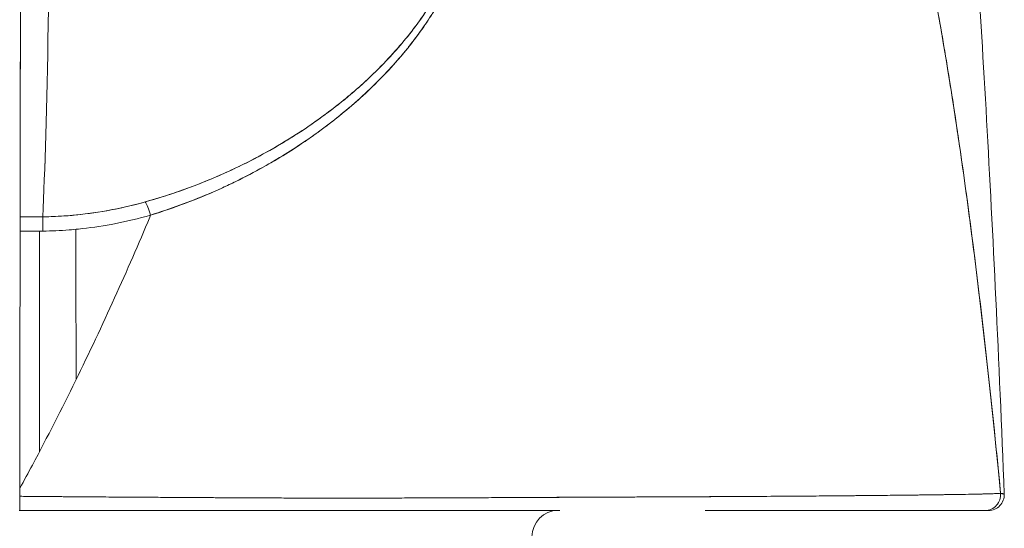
# Model space of a CAD drawing. Header units: inches. Extents: x 14 to 423, y 12 to 263.
# Tile 77 of 124: x 310.862 to 311.602, y 78.211 to 78.592. Entities that reach past the tile are written whole.
import ezdxf

# ---------------------------------------------------------------- set-up
doc = ezdxf.new("R2010")
doc.units = ezdxf.units.IN
doc.header["$LTSCALE"] = 26
doc.header["$MEASUREMENT"] = 0
doc.layers.add('Visible (ANSI)', color=7, linetype='Continuous', lineweight=5)

msp = doc.modelspace()

# ---------------------------------------------------------------- linework, layer by layer
at = {"layer": 'Visible (ANSI)'}
for p, q in [((311.12278, 78.54693), (311.12278, 78.54694)), ((311.09437, 78.51388), (311.09437, 78.51392)), ((311.09437, 78.51392), (311.09437, 78.51388)), ((310.86251, 78.44433), (310.87954, 78.44433)), ((310.87706, 78.26803), (310.87706, 78.43369)), ((311.094, 78.23327), (311.094, 78.23327)), ((311.094, 78.23327), (311.094, 78.23327)), ((311.09437, 78.23327), (311.09437, 78.23327)), ((311.09437, 78.23327), (311.09437, 78.23327)), ((311.12278, 78.23329), (311.12278, 78.23329)), ((311.21643, 78.2336), (311.21643, 78.23361)), ((311.23259, 78.23369), (311.23259, 78.23368)), ((311.45585, 78.23481), (311.45585, 78.23481)), ((310.86177, 78.224), (310.86241, 78.224)), ((310.86241, 78.224), (310.86177, 78.224))]:
    msp.add_line(p, q, dxfattribs=at)
for centre, radius, start, end in [((311.58985, 78.23581), 0.01181, 270, 2.27583), ((311.58985, 78.23581), 0.01181, 270, 2.27583), ((311.26663, 78.20431), 0.01969, 90, 180)]:
    msp.add_arc(centre, radius, start, end, dxfattribs=at)
for centre, major_axis, ratio, start_param, end_param in [((310.86222, 78.94913), (0, 0.55118), 0.001274, 3.554795, 4.444304), ((310.87483, 78.94913), (0, -0.55118), 0.021273, 0.413203, 1.302303), ((310.87483, 78.94913), (0, 0.55118), 0.021273, 3.555085, 4.443895), ((311.09426, 78.51927), (0, -0.06102), 0.001274, 1.4818, 1.482426), ((310.96059, 78.43763), (-0.00536, 0.01935), 0.114515, 5.109188, 5.871248), ((310.96059, 78.43763), (0.00536, -0.01935), 0.114515, 1.967597, 2.729657), ((310.86252, 78.42592), (0, -0.02008), 0.001275, 3.554684, 4.318925), ((310.86319, 79.88444), (-1.53263, -0.00539), 0.939643, 1.567049, 1.578163), ((310.87971, 78.42601), (0.00022, -0.02008), 0.00316, 1.964382, 2.728188), ((310.87971, 78.42601), (-0.00022, 0.02008), 0.00316, 5.105994, 5.86979), ((310.86245, 78.22535), (0.00002, 0.12731), 0.000143, 1.45, 1.497983), ((311.58713, 78.23581), (0.00111, -0.01176), 0.999978, 6.189191, 7.853982), ((311.58713, 78.23581), (0, -0.01181), 0.999978, 0, 1.664791)]:
    msp.add_ellipse(centre, major_axis=major_axis, ratio=ratio, start_param=start_param, end_param=end_param, dxfattribs=at)
for points, knots in [([(311.53291, 79.08959), (311.5334, 79.08683), (311.53389, 79.08404), (311.53438, 79.08123), (311.53797, 79.06041), (311.54147, 79.03801), (311.54487, 79.01394), (311.54827, 78.98986), (311.55157, 78.96411), (311.55477, 78.9366), (311.55797, 78.90908), (311.56107, 78.8798), (311.56407, 78.84868), (311.56707, 78.81755), (311.56997, 78.78458), (311.57277, 78.74969), (311.57557, 78.7148), (311.57827, 78.678), (311.58088, 78.63923), (311.58348, 78.60045), (311.58599, 78.55971), (311.58839, 78.51696), (311.5908, 78.47421), (311.59311, 78.42945), (311.59531, 78.38267), (311.59752, 78.33589), (311.59963, 78.28709), (311.60165, 78.23628)], [0, 0, 0, 0, 0.016632, 0.016632, 0.016632, 0.139553, 0.139553, 0.139553, 0.262474, 0.262474, 0.262474, 0.385395, 0.385395, 0.385395, 0.508316, 0.508316, 0.508316, 0.631237, 0.631237, 0.631237, 0.754158, 0.754158, 0.754158, 0.877079, 0.877079, 0.877079, 1, 1, 1, 1]), ([(311.42926, 78.93886), (311.4385, 78.93001), (311.44746, 78.91897), (311.45616, 78.90557), (311.46485, 78.89216), (311.47328, 78.87639), (311.48143, 78.85808), (311.48959, 78.83978), (311.49747, 78.81895), (311.50507, 78.79545), (311.51268, 78.77196), (311.52002, 78.7458), (311.52709, 78.71688), (311.53415, 78.68797), (311.54095, 78.6563), (311.54747, 78.62182), (311.55399, 78.58735), (311.56025, 78.55007), (311.56623, 78.51001), (311.57221, 78.46994), (311.57793, 78.42709), (311.58337, 78.38153), (311.58881, 78.33598), (311.59399, 78.28772), (311.59889, 78.23692)], [0, 0, 0, 0, 0.124948, 0.124948, 0.124948, 0.249955, 0.249955, 0.249955, 0.374963, 0.374963, 0.374963, 0.49997, 0.49997, 0.49997, 0.624978, 0.624978, 0.624978, 0.749985, 0.749985, 0.749985, 0.874993, 0.874993, 0.874993, 1, 1, 1, 1]), ([(311.59889, 78.23692), (311.59748, 78.25158), (311.59604, 78.26602), (311.59458, 78.28025), (311.59198, 78.30561), (311.5893, 78.33028), (311.58656, 78.35424), (311.58382, 78.3782), (311.581, 78.40146), (311.57812, 78.424), (311.57523, 78.44653), (311.57227, 78.46835), (311.56925, 78.48943), (311.56622, 78.5105), (311.56312, 78.53085), (311.55995, 78.55046), (311.55677, 78.57007), (311.55353, 78.58893), (311.55022, 78.60706), (311.5469, 78.62519), (311.54352, 78.64258), (311.54006, 78.65923), (311.5366, 78.67588), (311.53307, 78.69179), (311.52947, 78.70698), (311.52587, 78.72216), (311.5222, 78.73662), (311.51845, 78.75035), (311.51471, 78.76409), (311.51089, 78.7771), (311.50701, 78.78941), (311.50312, 78.80172), (311.49916, 78.81333), (311.49513, 78.82424), (311.4911, 78.83516), (311.48699, 78.84539), (311.48282, 78.85494), (311.47864, 78.8645), (311.47439, 78.87339), (311.47008, 78.88162), (311.46576, 78.88986), (311.46137, 78.89745), (311.4569, 78.90441), (311.45244, 78.91137), (311.4479, 78.91771), (311.4433, 78.92344), (311.43869, 78.92918), (311.43401, 78.93431), (311.42926, 78.93886)], [0, 0, 0, 0, 0.036069, 0.036069, 0.036069, 0.100331, 0.100331, 0.100331, 0.164593, 0.164593, 0.164593, 0.228855, 0.228855, 0.228855, 0.293118, 0.293118, 0.293118, 0.35738, 0.35738, 0.35738, 0.421642, 0.421642, 0.421642, 0.485904, 0.485904, 0.485904, 0.550166, 0.550166, 0.550166, 0.614429, 0.614429, 0.614429, 0.678691, 0.678691, 0.678691, 0.742953, 0.742953, 0.742953, 0.807215, 0.807215, 0.807215, 0.871477, 0.871477, 0.871477, 0.93574, 0.93574, 0.93574, 1, 1, 1, 1]), ([(310.8629, 78.80313), (310.86289, 78.77154), (310.86288, 78.74118), (310.86286, 78.71176), (310.86284, 78.68234), (310.86282, 78.65387), (310.86279, 78.62721), (310.86277, 78.60054), (310.86274, 78.57569), (310.86271, 78.55288), (310.86268, 78.53008), (310.86265, 78.50932), (310.86261, 78.49117), (310.86258, 78.47301), (310.86254, 78.45745), (310.86251, 78.44431)], [0, 0, 0, 0, 0.2, 0.2, 0.2, 0.4, 0.4, 0.4, 0.6, 0.6, 0.6, 0.8, 0.8, 0.8, 1, 1, 1, 1]), ([(311.18707, 78.67983), (311.18903, 78.67483), (311.19024, 78.66936), (311.19054, 78.6635), (311.1908, 78.65852), (311.19039, 78.65325), (311.18938, 78.64783), (311.18892, 78.64536), (311.18833, 78.64286), (311.18762, 78.64032), (311.18519, 78.63171), (311.18134, 78.62282), (311.17664, 78.61405), (311.17612, 78.61308), (311.17558, 78.6121), (311.17504, 78.61113), (311.17043, 78.60289), (311.16503, 78.59478), (311.15911, 78.58689), (311.15201, 78.57743), (311.14415, 78.5683), (311.1357, 78.55956), (311.1302, 78.55387), (311.12444, 78.54835), (311.11846, 78.543), (311.11422, 78.5392), (311.10988, 78.53551), (311.10546, 78.5319), (311.09485, 78.52327), (311.08373, 78.51519), (311.0722, 78.50769), (311.06267, 78.50149), (311.05286, 78.49568), (311.04281, 78.49028), (311.04188, 78.48978), (311.04096, 78.48929), (311.04003, 78.4888), (311.0302, 78.48362), (311.02014, 78.47882), (311.0099, 78.47443), (311.00072, 78.47049), (310.9914, 78.46687), (310.98197, 78.46358), (310.97359, 78.46066), (310.96511, 78.458), (310.95657, 78.45561)], [0, 0, 0, 0, 0.067597, 0.067597, 0.067597, 0.125, 0.125, 0.125, 0.151167, 0.151167, 0.151167, 0.240091, 0.240091, 0.240091, 0.25, 0.25, 0.25, 0.333853, 0.333853, 0.333853, 0.434449, 0.434449, 0.434449, 0.5, 0.5, 0.5, 0.546484, 0.546484, 0.546484, 0.657929, 0.657929, 0.657929, 0.75, 0.75, 0.75, 0.758447, 0.758447, 0.758447, 0.848119, 0.848119, 0.848119, 0.928517, 0.928517, 0.928517, 1, 1, 1, 1]), ([(311.18707, 78.67983), (311.1895, 78.67424), (311.19064, 78.66785), (311.19062, 78.66073), (311.19059, 78.65361), (311.18939, 78.64576), (311.18671, 78.63724), (311.18403, 78.62872), (311.17987, 78.61954), (311.17437, 78.60996), (311.16887, 78.60038), (311.16202, 78.59042), (311.15391, 78.58031), (311.1458, 78.57019), (311.13644, 78.55994), (311.12573, 78.54973), (311.11502, 78.53951), (311.10296, 78.52934), (311.08916, 78.51932), (311.07537, 78.50929), (311.0598, 78.49948), (311.0443, 78.49108), (311.02879, 78.48268), (311.01338, 78.47564), (310.99869, 78.46981), (310.984, 78.46398), (310.97005, 78.45933), (310.95657, 78.45561)], [0, 0, 0, 0, 0.111111, 0.111111, 0.111111, 0.222222, 0.222222, 0.222222, 0.333333, 0.333333, 0.333333, 0.444444, 0.444444, 0.444444, 0.555556, 0.555556, 0.555556, 0.666667, 0.666667, 0.666667, 0.777778, 0.777778, 0.777778, 0.888889, 0.888889, 0.888889, 1, 1, 1, 1]), ([(310.96057, 78.44568), (310.97463, 78.45015), (310.98953, 78.45544), (311.00444, 78.46175), (311.00905, 78.4637), (311.01365, 78.46574), (311.01824, 78.46789), (311.02214, 78.46971), (311.02602, 78.47161), (311.02988, 78.47356), (311.03932, 78.47835), (311.04858, 78.4835), (311.05742, 78.48883), (311.06301, 78.4922), (311.06844, 78.49564), (311.07364, 78.4991), (311.07748, 78.50166), (311.0812, 78.50423), (311.0848, 78.5068), (311.08541, 78.50724), (311.08601, 78.50767), (311.0866, 78.5081), (311.0976, 78.51606), (311.10751, 78.52413), (311.11663, 78.53231), (311.117, 78.53264), (311.11737, 78.53297), (311.11773, 78.5333), (311.12827, 78.54282), (311.13777, 78.55251), (311.14615, 78.56213), (311.14799, 78.56424), (311.14978, 78.56636), (311.15152, 78.56846), (311.15247, 78.5696), (311.15339, 78.57074), (311.1543, 78.57188), (311.16155, 78.58093), (311.16783, 78.58987), (311.17317, 78.59857), (311.17403, 78.59998), (311.17488, 78.60139), (311.1757, 78.6028), (311.18194, 78.61346), (311.18678, 78.62371), (311.19006, 78.63323), (311.1902, 78.63363), (311.19033, 78.63402), (311.19047, 78.63442), (311.19375, 78.64428), (311.19535, 78.65332), (311.19559, 78.66148), (311.19584, 78.66963), (311.19473, 78.6769), (311.19222, 78.68335)], [0, 0, 0, 0, 0.095523, 0.095523, 0.095523, 0.125, 0.125, 0.125, 0.150006, 0.150006, 0.150006, 0.211266, 0.211266, 0.211266, 0.25, 0.25, 0.25, 0.278579, 0.278579, 0.278579, 0.283368, 0.283368, 0.283368, 0.371453, 0.371453, 0.371453, 0.375, 0.375, 0.375, 0.477463, 0.477463, 0.477463, 0.5, 0.5, 0.5, 0.512193, 0.512193, 0.512193, 0.609209, 0.609209, 0.609209, 0.625, 0.625, 0.625, 0.744987, 0.744987, 0.744987, 0.75, 0.75, 0.75, 0.875, 0.875, 0.875, 1, 1, 1, 1]), ([(310.96057, 78.44568), (310.96942, 78.44838), (310.97802, 78.45131), (310.98634, 78.45444), (310.99615, 78.45813), (311.00559, 78.46207), (311.01463, 78.46622), (311.01802, 78.46777), (311.02135, 78.46935), (311.02462, 78.47095), (311.03171, 78.47442), (311.03854, 78.478), (311.04512, 78.48167), (311.0566, 78.48808), (311.06733, 78.49476), (311.07736, 78.50162), (311.08965, 78.51003), (311.1009, 78.51871), (311.11115, 78.52751), (311.11407, 78.53001), (311.1169, 78.53253), (311.11966, 78.53505), (311.12754, 78.54225), (311.13475, 78.5495), (311.14135, 78.55674), (311.14517, 78.56093), (311.14879, 78.56512), (311.1522, 78.56929), (311.15665, 78.57472), (311.16074, 78.58011), (311.1645, 78.58545), (311.16861, 78.59128), (311.17233, 78.59704), (311.17563, 78.60269), (311.17785, 78.60649), (311.17989, 78.61023), (311.18175, 78.61391), (311.18518, 78.6207), (311.18798, 78.62726), (311.19014, 78.63347), (311.19109, 78.63622), (311.19191, 78.63889), (311.19261, 78.64151), (311.19435, 78.64803), (311.19533, 78.65421), (311.19555, 78.66016), (311.19562, 78.66212), (311.19562, 78.66406), (311.19553, 78.66597), (311.19526, 78.67216), (311.19411, 78.67802), (311.19223, 78.68335)], [0, 0, 0, 0, 0.047704, 0.047704, 0.047704, 0.103949, 0.103949, 0.103949, 0.125, 0.125, 0.125, 0.170549, 0.170549, 0.170549, 0.25, 0.25, 0.25, 0.347289, 0.347289, 0.347289, 0.375, 0.375, 0.375, 0.454119, 0.454119, 0.454119, 0.5, 0.5, 0.5, 0.559712, 0.559712, 0.559712, 0.625, 0.625, 0.625, 0.668948, 0.668948, 0.668948, 0.75, 0.75, 0.75, 0.785781, 0.785781, 0.785781, 0.875, 0.875, 0.875, 0.904424, 0.904424, 0.904424, 1, 1, 1, 1]), ([(310.95657, 78.45561), (310.94731, 78.45302), (310.9379, 78.45084), (310.9284, 78.44912), (310.91842, 78.4473), (310.90835, 78.44599), (310.89822, 78.44522), (310.89201, 78.44474), (310.88577, 78.44447), (310.87954, 78.4444)], [0, 0, 0, 0, 0.370836, 0.370836, 0.370836, 0.760631, 0.760631, 0.760631, 1, 1, 1, 1]), ([(310.95657, 78.45561), (310.94805, 78.4532), (310.93964, 78.45124), (310.931, 78.4496), (310.92237, 78.44796), (310.91351, 78.44667), (310.90494, 78.44581), (310.89637, 78.44495), (310.88808, 78.44449), (310.87954, 78.4444)], [0, 0, 0, 0, 0.333333, 0.333333, 0.333333, 0.666667, 0.666667, 0.666667, 1, 1, 1, 1]), ([(310.86243, 78.24069), (310.86558, 78.24648), (310.8687, 78.25227), (310.87178, 78.25805), (310.88307, 78.27924), (310.89385, 78.30035), (310.90415, 78.32129), (310.91444, 78.34224), (310.92424, 78.36302), (310.93354, 78.38354), (310.94285, 78.40406), (310.95165, 78.42432), (310.95996, 78.44423), (310.96017, 78.44471), (310.96037, 78.44519), (310.96057, 78.44568)], [0, 0, 0, 0, 0.082787, 0.082787, 0.082787, 0.386071, 0.386071, 0.386071, 0.689355, 0.689355, 0.689355, 0.992639, 0.992639, 0.992639, 1, 1, 1, 1]), ([(310.86251, 78.44431), (310.8625, 78.44355), (310.8625, 78.44265), (310.8625, 78.4416), (310.8625, 78.44054), (310.8625, 78.43934), (310.8625, 78.438), (310.86249, 78.43667), (310.86249, 78.43521), (310.86249, 78.43362)], [0, 0, 0, 0, 0.333333, 0.333333, 0.333333, 0.666667, 0.666667, 0.666667, 1, 1, 1, 1]), ([(310.87969, 78.43371), (310.88619, 78.43378), (310.89275, 78.43407), (310.89934, 78.43458), (310.90168, 78.43477), (310.90402, 78.43498), (310.90636, 78.43521), (310.91455, 78.43604), (310.92277, 78.43722), (310.93105, 78.43875), (310.93181, 78.43889), (310.93256, 78.43903), (310.93332, 78.43917), (310.94236, 78.44092), (310.95147, 78.44309), (310.96057, 78.44568)], [0, 0, 0, 0, 0.246085, 0.246085, 0.246085, 0.333333, 0.333333, 0.333333, 0.638792, 0.638792, 0.638792, 0.666667, 0.666667, 0.666667, 1, 1, 1, 1]), ([(310.86249, 78.43362), (310.86248, 78.41305), (310.86247, 78.39219), (310.86246, 78.37099), (310.86246, 78.34978), (310.86245, 78.32822), (310.86244, 78.30649), (310.86244, 78.28475), (310.86243, 78.26284), (310.86243, 78.24069)], [0, 0, 0, 0, 0.333333, 0.333333, 0.333333, 0.666667, 0.666667, 0.666667, 1, 1, 1, 1]), ([(310.86249, 78.43362), (310.86701, 78.43362), (310.87152, 78.43364), (310.87603, 78.43368), (310.87725, 78.43369), (310.87847, 78.4337), (310.87969, 78.43371)], [0, 0, 0, 0, 0.787547, 0.787547, 0.787547, 1, 1, 1, 1]), ([(310.90467, 78.32236), (310.90462, 78.33567), (310.90456, 78.34898), (310.90452, 78.3623), (310.90444, 78.38655), (310.90438, 78.4108), (310.90435, 78.43502)], [0.1139923, 0.1139923, 0.1139923, 0.1139923, 0.160174, 0.160174, 0.160174, 0.2442987, 0.2442987, 0.2442987, 0.2442987]), ([(310.86243, 78.24069), (310.86243, 78.24001), (310.86243, 78.23934), (310.86243, 78.23866), (310.86243, 78.23799), (310.86243, 78.23731), (310.86243, 78.23664), (310.86243, 78.23596), (310.86243, 78.23528), (310.86243, 78.23461)], [0, 0, 0, 0, 0.333333, 0.333333, 0.333333, 0.666667, 0.666667, 0.666667, 1, 1, 1, 1]), ([(310.86243, 78.23461), (310.86243, 78.23262), (310.86243, 78.2309), (310.86243, 78.22931), (310.86242, 78.22772), (310.86242, 78.22625), (310.86242, 78.22532), (310.86242, 78.22439), (310.86242, 78.22399), (310.86241, 78.224)], [0, 0, 0, 0, 0.333333, 0.333333, 0.333333, 0.666667, 0.666667, 0.666667, 1, 1, 1, 1]), ([(310.86241, 78.224), (310.86241, 78.224), (310.86242, 78.22448), (310.86242, 78.22539), (310.86242, 78.22631), (310.86242, 78.22762), (310.86243, 78.22923), (310.86243, 78.23084), (310.86243, 78.23277), (310.86243, 78.23461)], [0, 0, 0, 0, 0.333333, 0.333333, 0.333333, 0.666667, 0.666667, 0.666667, 1, 1, 1, 1]), ([(310.86243, 78.23461), (310.86288, 78.2346), (310.86333, 78.2346), (310.86379, 78.2346), (310.86558, 78.23458), (310.86738, 78.23457), (310.86917, 78.23455), (310.87115, 78.23454), (310.87313, 78.23452), (310.8751, 78.2345), (310.87724, 78.23449), (310.87938, 78.23447), (310.88152, 78.23445), (310.88381, 78.23443), (310.88609, 78.23441), (310.88837, 78.2344), (310.8908, 78.23438), (310.89321, 78.23436), (310.89563, 78.23434), (310.89818, 78.23432), (310.90073, 78.2343), (310.90327, 78.23428), (310.90597, 78.23426), (310.90866, 78.23424), (310.91134, 78.23422), (310.91422, 78.2342), (310.91709, 78.23418), (310.91995, 78.23416), (310.92304, 78.23414), (310.92612, 78.23411), (310.92919, 78.23409), (310.93252, 78.23407), (310.93583, 78.23405), (310.93913, 78.23402), (310.94274, 78.234), (310.94632, 78.23398), (310.94989, 78.23395), (310.9538, 78.23393), (310.95769, 78.2339), (310.96155, 78.23388), (310.96581, 78.23385), (310.97004, 78.23382), (310.97423, 78.2338), (310.97862, 78.23377), (310.98297, 78.23374), (310.98728, 78.23372), (310.9875, 78.23372), (310.98772, 78.23371), (310.98793, 78.23371), (310.99296, 78.23368), (310.99793, 78.23365), (311.00285, 78.23362), (311.00847, 78.23359), (311.01403, 78.23356), (311.01953, 78.23353), (311.02511, 78.2335), (311.03064, 78.23347), (311.03613, 78.23344), (311.04128, 78.23342), (311.04639, 78.2334), (311.05149, 78.23338), (311.05635, 78.23336), (311.0612, 78.23334), (311.06603, 78.23332), (311.07076, 78.23331), (311.07549, 78.2333), (311.08021, 78.23329), (311.08503, 78.23328), (311.08984, 78.23327), (311.09465, 78.23327), (311.09561, 78.23327), (311.09656, 78.23327), (311.09751, 78.23327), (311.10168, 78.23327), (311.10585, 78.23327), (311.11004, 78.23327), (311.11568, 78.23328), (311.12133, 78.23328), (311.12701, 78.23329), (311.1333, 78.2333), (311.13963, 78.23332), (311.14597, 78.23333), (311.15299, 78.23335), (311.16004, 78.23337), (311.16712, 78.2334), (311.1749, 78.23343), (311.18272, 78.23346), (311.19057, 78.23349), (311.19627, 78.23351), (311.20199, 78.23354), (311.20773, 78.23356), (311.21063, 78.23358), (311.21354, 78.23359), (311.21645, 78.2336), (311.22571, 78.23364), (311.235, 78.23369), (311.24427, 78.23373), (311.25315, 78.23377), (311.262, 78.23381), (311.27078, 78.23385), (311.27925, 78.23389), (311.28765, 78.23393), (311.29592, 78.23397), (311.30371, 78.234), (311.31138, 78.23404), (311.31889, 78.23407), (311.31924, 78.23407), (311.31958, 78.23407), (311.31993, 78.23408), (311.32781, 78.23411), (311.33552, 78.23414), (311.34305, 78.23418), (311.35079, 78.23421), (311.35835, 78.23425), (311.36574, 78.23428), (311.37361, 78.23432), (311.38129, 78.23435), (311.38879, 78.23439), (311.39701, 78.23443), (311.40501, 78.23447), (311.41282, 78.23452), (311.41328, 78.23452), (311.41373, 78.23452), (311.41418, 78.23453), (311.42242, 78.23458), (311.43043, 78.23463), (311.43821, 78.23468), (311.44688, 78.23474), (311.45525, 78.2348), (311.46332, 78.23487), (311.47124, 78.23493), (311.47887, 78.235), (311.48618, 78.23506), (311.48811, 78.23508), (311.49002, 78.2351), (311.4919, 78.23512), (311.49701, 78.23516), (311.50196, 78.23521), (311.50673, 78.23526), (311.51311, 78.23532), (311.51918, 78.23539), (311.52494, 78.23545), (311.53054, 78.23551), (311.53584, 78.23557), (311.54083, 78.23563), (311.54402, 78.23567), (311.54708, 78.23571), (311.55002, 78.23575), (311.55153, 78.23577), (311.553, 78.23579), (311.55445, 78.23581), (311.55852, 78.23587), (311.56232, 78.23593), (311.56584, 78.23598), (311.56902, 78.23603), (311.57198, 78.23608), (311.57471, 78.23613), (311.57725, 78.23618), (311.57959, 78.23622), (311.58173, 78.23627), (311.5833, 78.2363), (311.58477, 78.23633), (311.58612, 78.23637), (311.58663, 78.23638), (311.58712, 78.23639), (311.5876, 78.2364), (311.58939, 78.23645), (311.59096, 78.23649), (311.59232, 78.23653), (311.59371, 78.23658), (311.59488, 78.23662), (311.59584, 78.23667), (311.59681, 78.23671), (311.59755, 78.23675), (311.59807, 78.2368), (311.59855, 78.23684), (311.59883, 78.23688), (311.59889, 78.23692)], [0, 0, 0, 0, 0.001151, 0.001151, 0.001151, 0.005723, 0.005723, 0.005723, 0.010767, 0.010767, 0.010767, 0.016245, 0.016245, 0.016245, 0.022121, 0.022121, 0.022121, 0.028371, 0.028371, 0.028371, 0.034987, 0.034987, 0.034987, 0.042027, 0.042027, 0.042027, 0.049583, 0.049583, 0.049583, 0.057751, 0.057751, 0.057751, 0.066634, 0.066634, 0.066634, 0.076346, 0.076346, 0.076346, 0.087013, 0.087013, 0.087013, 0.098782, 0.098782, 0.098782, 0.111111, 0.111111, 0.111111, 0.111737, 0.111737, 0.111737, 0.126138, 0.126138, 0.126138, 0.142591, 0.142591, 0.142591, 0.159253, 0.159253, 0.159253, 0.174874, 0.174874, 0.174874, 0.189779, 0.189779, 0.189779, 0.204393, 0.204393, 0.204393, 0.219283, 0.219283, 0.219283, 0.222222, 0.222222, 0.222222, 0.235096, 0.235096, 0.235096, 0.252451, 0.252451, 0.252451, 0.271705, 0.271705, 0.271705, 0.292989, 0.292989, 0.292989, 0.316373, 0.316373, 0.316373, 0.333333, 0.333333, 0.333333, 0.341916, 0.341916, 0.341916, 0.369201, 0.369201, 0.369201, 0.395367, 0.395367, 0.395367, 0.420628, 0.420628, 0.420628, 0.444444, 0.444444, 0.444444, 0.445546, 0.445546, 0.445546, 0.470606, 0.470606, 0.470606, 0.496367, 0.496367, 0.496367, 0.523782, 0.523782, 0.523782, 0.553815, 0.553815, 0.553815, 0.555556, 0.555556, 0.555556, 0.58732, 0.58732, 0.58732, 0.622696, 0.622696, 0.622696, 0.657487, 0.657487, 0.657487, 0.666667, 0.666667, 0.666667, 0.691561, 0.691561, 0.691561, 0.724813, 0.724813, 0.724813, 0.757131, 0.757131, 0.757131, 0.777778, 0.777778, 0.777778, 0.7884, 0.7884, 0.7884, 0.818359, 0.818359, 0.818359, 0.845378, 0.845378, 0.845378, 0.870503, 0.870503, 0.870503, 0.888889, 0.888889, 0.888889, 0.895775, 0.895775, 0.895775, 0.921481, 0.921481, 0.921481, 0.94778, 0.94778, 0.94778, 0.974657, 0.974657, 0.974657, 1, 1, 1, 1]), ([(311.59889, 78.23692), (311.59877, 78.23687), (311.59796, 78.23679), (311.59619, 78.2367), (311.59511, 78.23665), (311.59368, 78.23658), (311.59187, 78.23652), (311.59054, 78.23648), (311.58901, 78.23643), (311.58725, 78.23639), (311.58294, 78.23628), (311.57732, 78.23617), (311.56992, 78.23605), (311.56946, 78.23604), (311.569, 78.23603), (311.56853, 78.23602), (311.56151, 78.23591), (311.55292, 78.23579), (311.54267, 78.23566), (311.53653, 78.23558), (311.52981, 78.2355), (311.52252, 78.23542), (311.51691, 78.23536), (311.51096, 78.2353), (311.50472, 78.23524), (311.48979, 78.23509), (311.4732, 78.23494), (311.45618, 78.23482), (311.45565, 78.23481), (311.45512, 78.23481), (311.45459, 78.23481), (311.43603, 78.23467), (311.41713, 78.23455), (311.39801, 78.23444), (311.39168, 78.2344), (311.38533, 78.23436), (311.37895, 78.23433), (311.37458, 78.23431), (311.37019, 78.23428), (311.36579, 78.23426), (311.35452, 78.23421), (311.34321, 78.23416), (311.33188, 78.23412), (311.32169, 78.23408), (311.31149, 78.23404), (311.30136, 78.23401), (311.29981, 78.234), (311.29826, 78.234), (311.29672, 78.23399), (311.28475, 78.23394), (311.27285, 78.23389), (311.26111, 78.23383), (311.24911, 78.23378), (311.23728, 78.23372), (311.22553, 78.23365), (311.21389, 78.23359), (311.20238, 78.23354), (311.19098, 78.23349), (311.17935, 78.23344), (311.16783, 78.2334), (311.15648, 78.23336), (311.15531, 78.23336), (311.15414, 78.23336), (311.15296, 78.23335), (311.14274, 78.23333), (311.13261, 78.23331), (311.12266, 78.23329), (311.1115, 78.23327), (311.10054, 78.23327), (311.08976, 78.23328), (311.08802, 78.23328), (311.08628, 78.23328), (311.08454, 78.23328), (311.07538, 78.23329), (311.06639, 78.23332), (311.0575, 78.23335), (311.04669, 78.2334), (311.03604, 78.23345), (311.02563, 78.23351), (311.02405, 78.23352), (311.02247, 78.23352), (311.0209, 78.23353), (311.01202, 78.23358), (311.00328, 78.23363), (310.99473, 78.23367), (310.98477, 78.23373), (310.97506, 78.23379), (310.96562, 78.23385), (310.96457, 78.23385), (310.96352, 78.23386), (310.96248, 78.23386), (310.95437, 78.23392), (310.94649, 78.23397), (310.93875, 78.23402), (310.93053, 78.23408), (310.92245, 78.23413), (310.91446, 78.23419), (310.91283, 78.2342), (310.91121, 78.23421), (310.90959, 78.23422), (310.90397, 78.23426), (310.8984, 78.2343), (310.89296, 78.23435), (310.88188, 78.23443), (310.87139, 78.23452), (310.86243, 78.23461)], [0, 0, 0, 0, 0.047854, 0.047854, 0.047854, 0.076923, 0.076923, 0.076923, 0.098317, 0.098317, 0.098317, 0.150638, 0.150638, 0.150638, 0.153846, 0.153846, 0.153846, 0.201981, 0.201981, 0.201981, 0.230769, 0.230769, 0.230769, 0.252949, 0.252949, 0.252949, 0.30603, 0.30603, 0.30603, 0.307692, 0.307692, 0.307692, 0.365502, 0.365502, 0.365502, 0.384615, 0.384615, 0.384615, 0.39773, 0.39773, 0.39773, 0.431314, 0.431314, 0.431314, 0.461538, 0.461538, 0.461538, 0.466158, 0.466158, 0.466158, 0.501916, 0.501916, 0.501916, 0.538462, 0.538462, 0.538462, 0.574651, 0.574651, 0.574651, 0.611561, 0.611561, 0.611561, 0.615385, 0.615385, 0.615385, 0.648773, 0.648773, 0.648773, 0.686243, 0.686243, 0.686243, 0.692308, 0.692308, 0.692308, 0.724334, 0.724334, 0.724334, 0.763312, 0.763312, 0.763312, 0.769231, 0.769231, 0.769231, 0.802735, 0.802735, 0.802735, 0.841808, 0.841808, 0.841808, 0.846154, 0.846154, 0.846154, 0.879927, 0.879927, 0.879927, 0.915771, 0.915771, 0.915771, 0.923077, 0.923077, 0.923077, 0.948388, 0.948388, 0.948388, 1, 1, 1, 1]), ([(311.597, 78.23673), (311.59694, 78.23673), (311.59688, 78.23673), (311.59682, 78.23673), (311.59682, 78.23673), (311.59681, 78.23673), (311.5968, 78.23673)], [0.072360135, 0.072360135, 0.072360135, 0.072360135, 0.073749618, 0.073749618, 0.073749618, 0.073912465, 0.073912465, 0.073912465, 0.073912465]), ([(311.60165, 78.23628), (311.60165, 78.23644), (311.60165, 78.23654), (311.60164, 78.2366), (311.60164, 78.23663), (311.60164, 78.23664), (311.60163, 78.23664), (311.60163, 78.23664), (311.60163, 78.23663), (311.60163, 78.23663), (311.60162, 78.23661), (311.60161, 78.23657), (311.60159, 78.23653), (311.60158, 78.23649), (311.60156, 78.23644), (311.60154, 78.23641), (311.60154, 78.23641), (311.60154, 78.2364), (311.60154, 78.2364), (311.60152, 78.23637), (311.60149, 78.23634), (311.60146, 78.23632), (311.60144, 78.2363), (311.60141, 78.23629), (311.60137, 78.23629), (311.60134, 78.23629), (311.60131, 78.23629), (311.60128, 78.2363), (311.60124, 78.23631), (311.60119, 78.23633), (311.60114, 78.23636), (311.60106, 78.2364), (311.60096, 78.23646), (311.60086, 78.23651), (311.60085, 78.23652), (311.60084, 78.23652), (311.60083, 78.23653), (311.60074, 78.23658), (311.60064, 78.23662), (311.60054, 78.23665), (311.60048, 78.23667), (311.60042, 78.23668), (311.60036, 78.23669), (311.60033, 78.23669), (311.6003, 78.23669), (311.60027, 78.23669), (311.60023, 78.23669), (311.6002, 78.23669), (311.60016, 78.23669), (311.60008, 78.23669), (311.60001, 78.23668), (311.59993, 78.23667), (311.59984, 78.23665), (311.59975, 78.23664), (311.59966, 78.23662), (311.59965, 78.23662), (311.59965, 78.23662), (311.59964, 78.23662), (311.59954, 78.23661), (311.59944, 78.23661), (311.59933, 78.23663), (311.59919, 78.23667), (311.59905, 78.23674), (311.59889, 78.23692)], [0, 0, 0, 0, 0.086854, 0.086854, 0.086854, 0.142857, 0.142857, 0.142857, 0.160393, 0.160393, 0.160393, 0.225332, 0.225332, 0.225332, 0.284072, 0.284072, 0.284072, 0.285714, 0.285714, 0.285714, 0.337995, 0.337995, 0.337995, 0.387858, 0.387858, 0.387858, 0.428571, 0.428571, 0.428571, 0.477903, 0.477903, 0.477903, 0.561799, 0.561799, 0.561799, 0.571429, 0.571429, 0.571429, 0.647398, 0.647398, 0.647398, 0.692793, 0.692793, 0.692793, 0.714286, 0.714286, 0.714286, 0.741164, 0.741164, 0.741164, 0.793671, 0.793671, 0.793671, 0.851961, 0.851961, 0.851961, 0.857143, 0.857143, 0.857143, 0.918923, 0.918923, 0.918923, 1, 1, 1, 1]), ([(311.59889, 78.23692), (311.59938, 78.23683), (311.59975, 78.23675), (311.60007, 78.23668), (311.60018, 78.23666), (311.60029, 78.23663), (311.60039, 78.23661), (311.60057, 78.23657), (311.60073, 78.23653), (311.60088, 78.2365), (311.60107, 78.23645), (311.60124, 78.23642), (311.60137, 78.23639), (311.60142, 78.23637), (311.60146, 78.23636), (311.60149, 78.23636), (311.60164, 78.23632), (311.60168, 78.23629), (311.60165, 78.23628)], [0, 0, 0, 0, 0.247318, 0.247318, 0.247318, 0.333333, 0.333333, 0.333333, 0.482783, 0.482783, 0.482783, 0.666667, 0.666667, 0.666667, 0.733158, 0.733158, 0.733158, 1, 1, 1, 1]), ([(311.60097, 78.23645), (311.60065, 78.23649), (311.60023, 78.23653), (311.5997, 78.23657), (311.59946, 78.23659), (311.5992, 78.23661), (311.59892, 78.23662)], [0.02735983, 0.02735983, 0.02735983, 0.02735983, 0.04672088, 0.04672088, 0.04672088, 0.05535977, 0.05535977, 0.05535977, 0.05535977]), ([(310.86241, 78.224), (310.90579, 78.224), (310.94714, 78.224), (310.98523, 78.224), (311.02331, 78.224), (311.05812, 78.224), (311.09343, 78.224), (311.12874, 78.224), (311.16456, 78.224), (311.20156, 78.224), (311.22359, 78.224), (311.24604, 78.224), (311.2679, 78.224)], [0, 0, 0, 0, 0.1111111, 0.1111111, 0.1111111, 0.2222222, 0.2222222, 0.2222222, 0.3333333, 0.3333333, 0.3333333, 0.3994803, 0.3994803, 0.3994803, 0.3994803]), ([(311.26788, 78.224), (311.26788, 78.224), (311.26788, 78.224), (311.26788, 78.224), (311.26659, 78.224), (311.26529, 78.224), (311.264, 78.224), (311.2554, 78.224), (311.24669, 78.224), (311.23787, 78.224), (311.22886, 78.224), (311.21973, 78.224), (311.21048, 78.224), (311.20209, 78.224), (311.1936, 78.224), (311.18502, 78.224), (311.1774, 78.224), (311.16971, 78.224), (311.16194, 78.224), (311.15581, 78.224), (311.14964, 78.224), (311.14343, 78.224), (311.14266, 78.224), (311.14189, 78.224), (311.14112, 78.224), (311.13494, 78.224), (311.12872, 78.224), (311.12245, 78.224), (311.11692, 78.224), (311.11135, 78.224), (311.10576, 78.224), (311.10074, 78.224), (311.09571, 78.224), (311.09064, 78.224), (311.08594, 78.224), (311.08121, 78.224), (311.07647, 78.224), (311.07185, 78.224), (311.06721, 78.224), (311.06256, 78.224), (311.05782, 78.224), (311.05307, 78.224), (311.0483, 78.224), (311.0433, 78.224), (311.03827, 78.224), (311.03323, 78.224), (311.02781, 78.224), (311.02238, 78.224), (311.01693, 78.224), (311.01147, 78.224), (311.00601, 78.224), (311.00052, 78.224), (310.99564, 78.224), (310.99075, 78.224), (310.98585, 78.224), (310.98136, 78.224), (310.97686, 78.224), (310.97236, 78.224), (310.96821, 78.224), (310.96405, 78.224), (310.95988, 78.224), (310.95606, 78.224), (310.95223, 78.224), (310.9484, 78.224), (310.94488, 78.224), (310.94135, 78.224), (310.93782, 78.224), (310.93456, 78.224), (310.93129, 78.224), (310.92803, 78.224), (310.925, 78.224), (310.92197, 78.224), (310.91894, 78.224), (310.91612, 78.224), (310.9133, 78.224), (310.91047, 78.224), (310.90783, 78.224), (310.90518, 78.224), (310.90253, 78.224), (310.90002, 78.224), (310.89752, 78.224), (310.89501, 78.224), (310.89264, 78.224), (310.89026, 78.224), (310.88788, 78.224), (310.88742, 78.224), (310.88696, 78.224), (310.8865, 78.224), (310.88471, 78.224), (310.88293, 78.224), (310.88114, 78.224), (310.87904, 78.224), (310.87693, 78.224), (310.87483, 78.224), (310.87289, 78.224), (310.87094, 78.224), (310.869, 78.224), (310.86723, 78.224), (310.86547, 78.224), (310.8637, 78.224), (310.86327, 78.224), (310.86284, 78.224), (310.86241, 78.224)], [0.625, 0.625, 0.625, 0.625, 0.625, 0.625, 0.625, 0.6291238, 0.6291238, 0.6291238, 0.6564703, 0.6564703, 0.6564703, 0.6844253, 0.6844253, 0.6844253, 0.7097794, 0.7097794, 0.7097794, 0.7322653, 0.7322653, 0.7322653, 0.75, 0.75, 0.75, 0.75219, 0.75219, 0.75219, 0.7698047, 0.7698047, 0.7698047, 0.7853745, 0.7853745, 0.7853745, 0.7993326, 0.7993326, 0.7993326, 0.8123069, 0.8123069, 0.8123069, 0.8249379, 0.8249379, 0.8249379, 0.8377754, 0.8377754, 0.8377754, 0.8512471, 0.8512471, 0.8512471, 0.8657148, 0.8657148, 0.8657148, 0.8801837, 0.8801837, 0.8801837, 0.8930622, 0.8930622, 0.8930622, 0.904853, 0.904853, 0.904853, 0.9157268, 0.9157268, 0.9157268, 0.9257081, 0.9257081, 0.9257081, 0.9348937, 0.9348937, 0.9348937, 0.9433732, 0.9433732, 0.9433732, 0.951232, 0.951232, 0.951232, 0.9585522, 0.9585522, 0.9585522, 0.9654142, 0.9654142, 0.9654142, 0.9718974, 0.9718974, 0.9718974, 0.9780507, 0.9780507, 0.9780507, 0.9792403, 0.9792403, 0.9792403, 0.9838615, 0.9838615, 0.9838615, 0.9892988, 0.9892988, 0.9892988, 0.9943233, 0.9943233, 0.9943233, 0.9988915, 0.9988915, 0.9988915, 1, 1, 1, 1]), ([(310.97028, 78.224), (310.95544, 78.224), (310.94054, 78.224), (310.90465, 78.224), (310.88355, 78.224), (310.86245, 78.224)], [0.4587645, 0.4587645, 0.4587645, 0.4587645, 0.5727811, 0.5727811, 0.7334996, 0.7334996, 0.7334996, 0.7334996]), ([(311.58713, 78.224), (311.58706, 78.224), (311.58679, 78.224), (311.58631, 78.224), (311.5858, 78.224), (311.58506, 78.224), (311.5841, 78.224), (311.58316, 78.224), (311.582, 78.224), (311.58062, 78.224), (311.57927, 78.224), (311.57772, 78.224), (311.57596, 78.224), (311.57423, 78.224), (311.5723, 78.224), (311.57017, 78.224), (311.56806, 78.224), (311.56575, 78.224), (311.56325, 78.224), (311.56056, 78.224), (311.55765, 78.224), (311.55451, 78.224), (311.55104, 78.224), (311.5473, 78.224), (311.54329, 78.224), (311.53974, 78.224), (311.53598, 78.224), (311.53202, 78.224), (311.53132, 78.224), (311.53061, 78.224), (311.52989, 78.224), (311.52498, 78.224), (311.51977, 78.224), (311.51426, 78.224), (311.5086, 78.224), (311.50263, 78.224), (311.49635, 78.224), (311.48993, 78.224), (311.48319, 78.224), (311.47613, 78.224), (311.46896, 78.224), (311.46145, 78.224), (311.45363, 78.224), (311.44572, 78.224), (311.43748, 78.224), (311.42892, 78.224), (311.42086, 78.224), (311.41252, 78.224), (311.40391, 78.224), (311.39623, 78.224), (311.38834, 78.224), (311.38023, 78.224), (311.37918, 78.224), (311.37812, 78.224), (311.37707, 78.224), (311.37707, 78.224), (311.37707, 78.224), (311.37707, 78.224)], [0, 0, 0, 0, 0.0267102, 0.0267102, 0.0267102, 0.0550116, 0.0550116, 0.0550116, 0.0826777, 0.0826777, 0.0826777, 0.1096932, 0.1096932, 0.1096932, 0.1362255, 0.1362255, 0.1362255, 0.1625794, 0.1625794, 0.1625794, 0.1908911, 0.1908911, 0.1908911, 0.2222458, 0.2222458, 0.2222458, 0.25, 0.25, 0.25, 0.2549255, 0.2549255, 0.2549255, 0.2886466, 0.2886466, 0.2886466, 0.3232651, 0.3232651, 0.3232651, 0.3586392, 0.3586392, 0.3586392, 0.3946298, 0.3946298, 0.3946298, 0.4310633, 0.4310633, 0.4310633, 0.4653877, 0.4653877, 0.4653877, 0.4960216, 0.4960216, 0.4960216, 0.5, 0.5, 0.5, 0.5, 0.5, 0.5, 0.5]), ([(311.37708, 78.224), (311.38671, 78.224), (311.39604, 78.224), (311.40511, 78.224), (311.43343, 78.224), (311.45916, 78.224), (311.48163, 78.224), (311.5041, 78.224), (311.52331, 78.224), (311.5389, 78.224), (311.55448, 78.224), (311.56643, 78.224), (311.5745, 78.224), (311.58257, 78.224), (311.58675, 78.224), (311.58713, 78.224)], [0.5199913, 0.5199913, 0.5199913, 0.5199913, 0.5555556, 0.5555556, 0.5555556, 0.6666667, 0.6666667, 0.6666667, 0.7777778, 0.7777778, 0.7777778, 0.8888889, 0.8888889, 0.8888889, 1, 1, 1, 1]), ([(311.58713, 78.224), (311.58774, 78.224), (311.58824, 78.224), (311.58865, 78.224), (311.58907, 78.224), (311.58939, 78.224), (311.58959, 78.224), (311.58977, 78.224), (311.58985, 78.224), (311.58985, 78.224)], [0, 0, 0, 0, 0.3333333, 0.3333333, 0.3333333, 0.6666667, 0.6666667, 0.6666667, 0.9555002, 0.9555002, 0.9555002, 0.9555002]), ([(311.58986, 78.224), (311.58986, 78.224), (311.58981, 78.224), (311.5897, 78.224), (311.58956, 78.224), (311.58934, 78.224), (311.58909, 78.224), (311.58886, 78.224), (311.5886, 78.224), (311.58829, 78.224), (311.58798, 78.224), (311.58762, 78.224), (311.58713, 78.224)], [0.0559971, 0.0559971, 0.0559971, 0.0559971, 0.2722108, 0.2722108, 0.2722108, 0.5239553, 0.5239553, 0.5239553, 0.7576316, 0.7576316, 0.7576316, 1, 1, 1, 1])]:
    msp.add_open_spline(points, degree=3, knots=knots, dxfattribs=at)
for points in [[(311.09433, 78.51385), (311.09433, 78.51386), (311.09433, 78.51388), (311.09433, 78.51389)], [(310.90434, 78.44575), (310.90434, 78.44575), (310.90434, 78.44575), (310.90434, 78.44575)], [(311.45414, 78.2348), (311.45414, 78.2348), (311.45414, 78.2348), (311.45414, 78.2348)], [(311.45416, 78.2348), (311.45416, 78.2348), (311.45416, 78.2348), (311.45416, 78.2348)], [(311.53285, 78.23554), (311.53285, 78.23554), (311.53285, 78.23554), (311.53285, 78.23554)], [(311.53285, 78.23554), (311.53285, 78.23554), (311.53285, 78.23554), (311.53285, 78.23554)], [(311.60165, 78.23628), (311.60165, 78.23631), (311.6016, 78.23633), (311.6015, 78.23636)]]:
    msp.add_open_spline(points, degree=3, dxfattribs=at)

doc.saveas('drawing.dxf')
